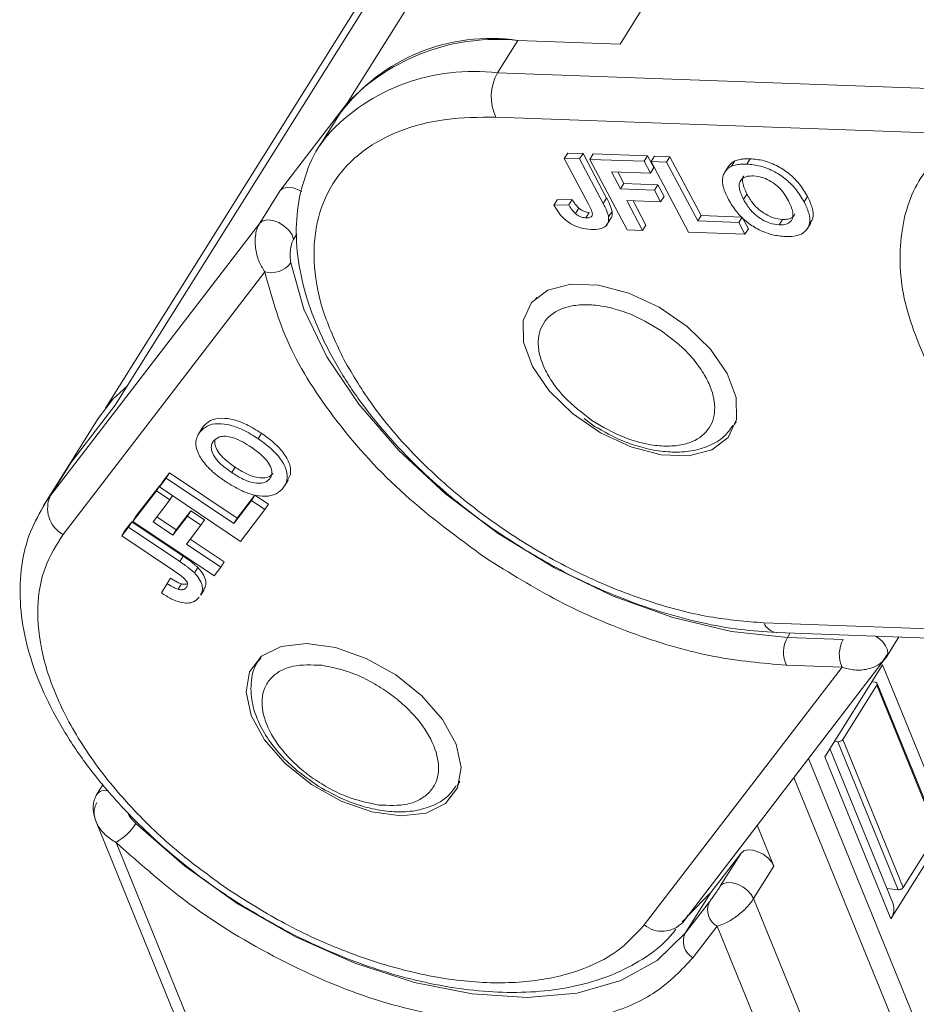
# Model space of a CAD drawing. Header units: millimetres. Extents: x 3455 to 3957, y 2 to 354.
# Tile 18 of 33: x 3719 to 3736, y 291 to 310. Entities that reach past the tile are written whole.
import ezdxf

# ---------------------------------------------------------------- set-up
doc = ezdxf.new("R2010")
doc.units = ezdxf.units.MM

msp = doc.modelspace()

# ---------------------------------------------------------------- linework, layer by layer
at = {"color": 7, "linetype": 'Continuous', "lineweight": 15}
for p, q in [((3730.46, 309.339), (3745.113, 332.716)), ((3739.762, 331.558), (3725.109, 308.181)), ((3720.558, 302.254), (3735.212, 325.632)), ((3720.366, 302.199), (3733.421, 323.026)), ((3728.055, 308.774), (3728.454, 309.411)), ((3730.46, 309.339), (3728.454, 309.411)), ((3737.541, 308.43), (3728.055, 308.774)), ((3725.109, 308.181), (3723.792, 306.466)), ((3724.973, 307.986), (3724.573, 307.348)), ((3728.023, 307.905), (3737.176, 307.574)), ((3724.573, 307.348), (3724.713, 307.548)), ((3729.432, 307.202), (3729.366, 307.096)), ((3729.841, 306.199), (3729.366, 307.096)), ((3729.366, 307.096), (3729.667, 307.085)), ((3729.432, 307.202), (3729.733, 307.191)), ((3729.733, 307.191), (3729.667, 307.085)), ((3729.667, 307.085), (3730.13, 306.212)), ((3729.733, 307.191), (3730.196, 306.318)), ((3729.933, 307.184), (3729.866, 307.078)), ((3730.6, 305.693), (3729.866, 307.078)), ((3729.866, 307.078), (3730.931, 307.039)), ((3729.933, 307.184), (3730.997, 307.145)), ((3730.997, 307.145), (3730.931, 307.039)), ((3730.997, 307.145), (3731.12, 306.915)), ((3731.137, 307.14), (3731.07, 307.034)), ((3731.137, 307.14), (3731.438, 307.13)), ((3731.438, 307.13), (3731.371, 307.023)), ((3731.438, 307.13), (3732.05, 305.975)), ((3733.012, 307.09), (3732.945, 306.984)), ((3730.931, 307.039), (3731.053, 306.808)), ((3731.12, 306.915), (3731.053, 306.808)), ((3731.804, 305.649), (3731.07, 307.034)), ((3731.07, 307.034), (3731.371, 307.023)), ((3731.371, 307.023), (3731.983, 305.869)), ((3732.579, 306.934), (3732.513, 306.827)), ((3732.71, 307.047), (3732.644, 306.941)), ((3731.053, 306.808), (3730.29, 306.836)), ((3730.29, 306.836), (3730.469, 306.499)), ((3730.415, 306.831), (3730.535, 306.605)), ((3730.535, 306.605), (3730.469, 306.499)), ((3730.469, 306.499), (3731.132, 306.475)), ((3730.535, 306.605), (3731.198, 306.581)), ((3731.198, 306.581), (3731.132, 306.475)), ((3731.198, 306.581), (3731.321, 306.35)), ((3723.792, 306.466), (3723.392, 305.828)), ((3729.228, 306.286), (3729.161, 306.18)), ((3729.228, 306.286), (3729.52, 306.293)), ((3729.52, 306.293), (3729.453, 306.187)), ((3730.196, 306.318), (3730.13, 306.212)), ((3731.132, 306.475), (3731.254, 306.244)), ((3731.321, 306.35), (3731.254, 306.244)), ((3732.881, 306.29), (3732.948, 306.396)), ((3734.134, 306.351), (3734.068, 306.244)), ((3729.453, 306.187), (3729.161, 306.18)), ((3729.652, 306.119), (3729.585, 306.013)), ((3731.254, 306.244), (3730.591, 306.268)), ((3730.591, 306.268), (3730.902, 305.682)), ((3730.716, 306.263), (3730.968, 305.788)), ((3729.854, 306.037), (3729.787, 305.931)), ((3730.302, 306.056), (3730.235, 305.95)), ((3732.05, 305.975), (3731.983, 305.869)), ((3732.05, 305.975), (3732.853, 305.946)), ((3732.853, 305.946), (3732.786, 305.84)), ((3732.853, 305.946), (3732.975, 305.715)), ((3733.646, 305.9), (3733.579, 305.794)), ((3723.392, 305.828), (3719.292, 300.488)), ((3730.189, 305.78), (3730.256, 305.886)), ((3730.902, 305.682), (3730.968, 305.788)), ((3731.983, 305.869), (3732.786, 305.84)), ((3732.786, 305.84), (3732.909, 305.609)), ((3732.909, 305.609), (3732.975, 305.715)), ((3734.136, 305.721), (3734.203, 305.827)), ((3724.055, 305.507), (3724.122, 305.614)), ((3730.902, 305.682), (3730.6, 305.693)), ((3732.909, 305.609), (3731.804, 305.649)), ((3719.535, 299.72), (3723.491, 304.873)), ((3728.829, 304.377), (3728.799, 304.329)), ((3728.799, 304.329), (3728.82, 304.361)), ((3720.558, 302.254), (3719.691, 301.125)), ((3720.222, 301.993), (3719.556, 300.93)), ((3729.755, 301.993), (3729.959, 301.841)), ((3732.704, 301.882), (3732.689, 301.859)), ((3732.704, 301.882), (3732.733, 301.929)), ((3722.26, 301.797), (3722.193, 301.691)), ((3722.286, 301.836), (3722.22, 301.729)), ((3723.427, 301.705), (3723.361, 301.599)), ((3719.292, 300.488), (3719.691, 301.125)), ((3719.556, 300.93), (3719.691, 301.125)), ((3719.556, 300.93), (3719.156, 300.293)), ((3721.492, 300.761), (3721.623, 300.931)), ((3721.623, 300.931), (3721.556, 300.825)), ((3721.623, 300.931), (3722.949, 300.039)), ((3722.845, 300.934), (3722.912, 301.04)), ((3721.426, 300.655), (3721.556, 300.825)), ((3721.492, 300.761), (3721.426, 300.655)), ((3721.556, 300.825), (3722.883, 299.933)), ((3723.886, 300.682), (3723.952, 300.788)), ((3720.905, 299.977), (3721.366, 300.577)), ((3720.972, 300.084), (3721.432, 300.683)), ((3721.432, 300.683), (3721.366, 300.577)), ((3721.366, 300.577), (3721.631, 300.398)), ((3723.018, 299.585), (3721.426, 300.655)), ((3721.432, 300.683), (3721.44, 300.678)), ((3722.949, 300.039), (3723.297, 300.492)), ((3723.297, 300.492), (3723.23, 300.385)), ((3723.297, 300.492), (3723.562, 300.313)), ((3719.178, 300.326), (3719.292, 300.488)), ((3721.631, 300.398), (3721.301, 299.969)), ((3721.683, 300.482), (3721.631, 300.398)), ((3722.883, 299.933), (3723.23, 300.385)), ((3723.23, 300.385), (3723.495, 300.207)), ((3723.495, 300.207), (3723.562, 300.313)), ((3721.755, 299.814), (3722.042, 300.187)), ((3722.042, 300.187), (3721.975, 300.081)), ((3722.042, 300.187), (3722.307, 300.009)), ((3723.495, 300.207), (3723.018, 299.585)), ((3720.756, 299.802), (3720.886, 299.971)), ((3720.886, 299.971), (3720.819, 299.865)), ((3720.886, 299.971), (3721.889, 299.297)), ((3720.972, 300.084), (3720.905, 299.977)), ((3722.497, 298.908), (3720.905, 299.977)), ((3721.301, 299.969), (3721.689, 299.708)), ((3721.377, 300.068), (3721.755, 299.814)), ((3721.689, 299.708), (3721.975, 300.081)), ((3721.975, 300.081), (3722.241, 299.903)), ((3722.307, 300.009), (3722.241, 299.903)), ((3722.949, 300.039), (3722.883, 299.933)), ((3720.689, 299.695), (3720.819, 299.865)), ((3720.756, 299.802), (3720.689, 299.695)), ((3720.819, 299.865), (3721.823, 299.191)), ((3721.755, 299.814), (3721.689, 299.708)), ((3722.241, 299.903), (3721.954, 299.53)), ((3721.719, 299.003), (3720.689, 299.695)), ((3721.954, 299.53), (3722.628, 299.077)), ((3722.031, 299.629), (3722.694, 299.183)), ((3721.889, 299.297), (3721.823, 299.191)), ((3722.628, 299.077), (3722.694, 299.183)), ((3722.177, 299.074), (3722.111, 298.968)), ((3722.628, 299.077), (3722.497, 298.908)), ((3721.577, 298.756), (3721.467, 298.573)), ((3721.643, 298.862), (3721.577, 298.756)), ((3721.859, 298.752), (3721.792, 298.646)), ((3722.235, 298.531), (3722.301, 298.637)), ((3742.259, 297.662), (3733.28, 297.987)), ((3733.524, 297.798), (3742.714, 297.465)), ((3733.796, 297.788), (3733.74, 297.699)), ((3734.835, 297.659), (3733.74, 297.699)), ((3735.689, 297.327), (3735.929, 297.711)), ((3723.412, 297.321), (3723.382, 297.274)), ((3723.396, 297.296), (3723.418, 297.327)), ((3731.688, 292.112), (3735.66, 297.286)), ((3735.606, 297.227), (3735.707, 297.373)), ((3735.689, 297.327), (3735.682, 297.317)), ((3734.815, 297.116), (3730.934, 292.061)), ((3734.815, 297.116), (3733.72, 297.156)), ((3735.605, 297.166), (3734.473, 295.359)), ((3735.605, 297.166), (3736.899, 293.986)), ((3735.397, 296.833), (3735.462, 296.824)), ((3735.494, 296.763), (3734.828, 295.7)), ((3736.677, 293.857), (3735.494, 296.763)), ((3736.683, 293.894), (3735.5, 296.8)), ((3734.73, 295.655), (3734.664, 295.664)), ((3734.828, 295.7), (3736.011, 292.794)), ((3735.812, 292.477), (3734.574, 295.52)), ((3734.73, 295.655), (3735.912, 292.75)), ((3736.315, 290.024), (3734.156, 295.327)), ((3734.473, 295.359), (3735.767, 292.179)), ((3733.869, 294.953), (3736.225, 289.163)), ((3720.317, 294.811), (3720.201, 294.625)), ((3727.286, 294.826), (3727.265, 294.795)), ((3727.318, 294.882), (3727.286, 294.826)), ((3727.286, 294.826), (3727.316, 294.874)), ((3720.185, 294.086), (3723.531, 285.865)), ((3733.478, 293.215), (3733.151, 294.018)), ((3736.899, 293.986), (3735.767, 292.179)), ((3736.677, 293.857), (3736.011, 292.794)), ((3723.834, 285.672), (3720.575, 293.679)), ((3732.832, 293.471), (3732.237, 292.696)), ((3732.832, 293.471), (3732.432, 292.833)), ((3733.078, 292.578), (3733.478, 293.215)), ((3735.69, 292.778), (3735.912, 292.75)), ((3732.237, 292.696), (3731.737, 291.899)), ((3732.237, 292.696), (3731.781, 292.233)), ((3735.911, 285.616), (3733.078, 292.578)), ((3732.211, 292.515), (3731.737, 291.899)), ((3732.363, 292.036), (3731.889, 291.419)), ((3732.363, 292.036), (3735.56, 284.179))]:
    msp.add_line(p, q, dxfattribs=at)
at = {"color": 7, "linetype": 'Continuous', "lineweight": 15, "flags": 128}
for points in [[(3724.218, 306.446), (3724.165, 306.474), (3724.051, 306.516), (3723.943, 306.529), (3723.853, 306.511), (3723.792, 306.466)], [(3723.392, 305.828), (3723.454, 305.874), (3723.543, 305.891), (3723.651, 305.878), (3723.766, 305.837), (3723.874, 305.77), (3723.964, 305.687), (3724.027, 305.596), (3724.055, 305.507)], [(3733.74, 297.699), (3732.644, 297.816), (3731.495, 298.089), (3730.327, 298.509), (3729.173, 299.065), (3728.066, 299.74), (3727.038, 300.516), (3726.12, 301.368), (3725.336, 302.274), (3724.711, 303.207), (3724.261, 304.14), (3724, 305.046)], [(3732.563, 302.877), (3732.738, 302.404), (3732.744, 301.974), (3732.58, 301.624), (3732.26, 301.38), (3731.81, 301.264), (3731.266, 301.283), (3730.672, 301.438), (3730.077, 301.714), (3729.528, 302.091), (3729.07, 302.537), (3728.74, 303.015), (3728.565, 303.489), (3728.559, 303.918), (3728.723, 304.269), (3729.043, 304.512), (3729.493, 304.629), (3730.037, 304.609), (3730.631, 304.455), (3731.226, 304.178), (3731.775, 303.802), (3732.233, 303.356), (3732.563, 302.877)], [(3720.222, 301.993), (3720.513, 302.372), (3720.797, 302.636)], [(3732.735, 301.938), (3732.717, 301.905), (3732.704, 301.882)], [(3735.467, 297.728), (3735.519, 297.693), (3735.604, 297.619), (3735.667, 297.537), (3735.703, 297.455), (3735.708, 297.379), (3735.689, 297.327)], [(3726.06, 296.967), (3726.574, 296.555), (3726.979, 296.09), (3727.243, 295.609), (3727.344, 295.151), (3727.274, 294.752), (3727.039, 294.446), (3726.658, 294.257), (3726.161, 294.2), (3725.589, 294.28), (3724.989, 294.491), (3724.408, 294.815), (3723.894, 295.226), (3723.489, 295.691), (3723.225, 296.172), (3723.124, 296.631), (3723.194, 297.029), (3723.429, 297.336), (3723.811, 297.525), (3724.307, 297.582), (3724.879, 297.501), (3725.48, 297.291), (3726.06, 296.967)], [(3731.737, 291.899), (3731.19, 291.367), (3730.477, 290.972), (3729.617, 290.727), (3728.636, 290.639), (3727.562, 290.709), (3726.425, 290.936), (3725.259, 291.313), (3724.097, 291.83), (3722.973, 292.471), (3721.919, 293.219), (3720.964, 294.051)], [(3733.478, 293.215), (3733.43, 293.299), (3733.357, 293.378), (3733.265, 293.447), (3733.163, 293.498), (3733.06, 293.528), (3732.965, 293.533), (3732.887, 293.514), (3732.832, 293.471)], [(3732.432, 292.833), (3732.487, 292.876), (3732.565, 292.896), (3732.66, 292.89), (3732.764, 292.861), (3732.866, 292.809), (3732.957, 292.74), (3733.03, 292.661), (3733.078, 292.578)]]:
    msp.add_lwpolyline(points, dxfattribs=at)
at = {"color": 7, "linetype": 'Continuous', "lineweight": 15}
for centre, radius, start, end in [((3727.921, 305.75), 3.7, 81.7114, 142.8227), ((3728.047, 305.355), 4.077, 84.264, 136.1194), ((3727.576, 304.909), 3.894, 82.9397, 137.34), ((3728.877, 308.309), 0.944, 150.5277, 205.3168), ((3723.618, 305.332), 0.477, 254.4936, 323.1356), ((3719.821, 300.233), 0.588, 154.3372, 240.8105), ((3733.566, 298.105), 0.309, 202.3214, 262.0007), ((3734.254, 297.408), 0.59, 150.5277, 205.3168), ((3735.349, 297.369), 0.59, 150.5277, 205.3168), ((3735.464, 296.786), 0.0385, 323.3964, 91.9066), ((3734.74, 295.763), 0.108, 264.2757, 324.4959), ((3720.359, 294.504), 0.199, 74.4594, 143.8763), ((3720.023, 294.648), 1.114, 299.6694, 327.6213), ((3735.923, 292.857), 0.108, 264.2757, 324.4959), ((3732.542, 292.356), 0.367, 154.3372, 240.8105), ((3735.504, 292.371), 0.326, 323.8325, 19.0035), ((3731.284, 292.49), 0.553, 230.7955, 316.9271), ((3732.068, 291.74), 0.367, 154.3372, 240.8105)]:
    msp.add_arc(centre, radius, start, end, dxfattribs=at)
for points, knots in [([(3728.023, 307.905), (3727.69, 307.902), (3727.003, 307.894), (3726.104, 307.656), (3725.341, 307.235), (3724.786, 306.622), (3724.477, 305.856), (3724.43, 304.986), (3724.608, 304.073), (3724.901, 303.451), (3725.043, 303.149)], [0, 0, 0, 0, 0.116516, 0.240011, 0.368641, 0.5, 0.631359, 0.759989, 0.883484, 1, 1, 1, 1]), ([(3724.746, 307.572), (3724.709, 307.531), (3724.516, 307.316), (3724.3, 306.842), (3724.12, 306.171), (3724.093, 305.456), (3724.201, 304.713), (3724.438, 303.957), (3724.791, 303.208), (3725.243, 302.48), (3725.77, 301.798), (3726.334, 301.186), (3726.88, 300.675), (3727.429, 300.22), (3727.951, 299.832), (3728.322, 299.593), (3728.484, 299.488)], [0, 0, 0, 0, 0.020754, 0.108176, 0.192399, 0.277617, 0.363326, 0.44866, 0.532982, 0.615659, 0.69577, 0.770268, 0.836163, 0.889348, 0.951641, 1, 1, 1, 1]), ([(3736.636, 302.729), (3736.418, 303.216), (3735.973, 304.206), (3735.901, 305.577), (3736.259, 306.766), (3736.874, 307.308), (3737.176, 307.574)], [0, 0, 0, 0, 0.245823, 0.5, 0.754177, 1, 1, 1, 1]), ([(3732.71, 307.047), (3732.726, 307.054), (3732.758, 307.066), (3732.808, 307.077), (3732.858, 307.085), (3732.907, 307.089), (3732.958, 307.091), (3732.994, 307.09), (3733.012, 307.09)], [0, 0, 0, 0, 0.185429, 0.37219, 0.527708, 0.683877, 0.841678, 1, 1, 1, 1]), ([(3733.012, 307.09), (3733.099, 307.082), (3733.274, 307.066), (3733.553, 306.953), (3733.795, 306.789), (3733.997, 306.583), (3734.085, 306.434), (3734.134, 306.351)], [0, 0, 0, 0, 0.203933, 0.41017, 0.593215, 0.773531, 1, 1, 1, 1]), ([(3732.468, 306.641), (3732.47, 306.674), (3732.472, 306.739), (3732.514, 306.845), (3732.578, 306.911), (3732.637, 306.938), (3732.644, 306.941)], [0, 0, 0, 0, 0.2509, 0.502162, 0.946531, 1, 1, 1, 1]), ([(3732.581, 306.932), (3732.612, 306.973), (3732.647, 307.018), (3732.704, 307.045), (3732.71, 307.047)], [0, 0, 0, 0, 0.88786, 1, 1, 1, 1]), ([(3732.644, 306.941), (3732.659, 306.947), (3732.691, 306.96), (3732.742, 306.971), (3732.791, 306.979), (3732.841, 306.983), (3732.892, 306.985), (3732.927, 306.984), (3732.945, 306.984)], [0, 0, 0, 0, 0.185429, 0.37219, 0.527708, 0.683877, 0.841678, 1, 1, 1, 1]), ([(3732.945, 306.984), (3733.032, 306.976), (3733.208, 306.96), (3733.486, 306.847), (3733.728, 306.683), (3733.931, 306.477), (3734.019, 306.327), (3734.068, 306.244)], [0, 0, 0, 0, 0.203933, 0.41017, 0.593215, 0.773531, 1, 1, 1, 1]), ([(3732.881, 306.29), (3732.846, 306.365), (3732.791, 306.482), (3732.793, 306.625), (3732.851, 306.707), (3732.95, 306.751), (3733.032, 306.752), (3733.071, 306.753)], [0, 0, 0, 0, 0.319417, 0.499226, 0.680002, 0.847806, 1, 1, 1, 1]), ([(3732.948, 306.396), (3732.914, 306.47), (3732.861, 306.586), (3732.853, 306.71), (3732.882, 306.745), (3732.889, 306.754)], [0, 0, 0, 0, 0.570419, 0.891524, 1, 1, 1, 1]), ([(3733.071, 306.753), (3733.138, 306.745), (3733.251, 306.732), (3733.421, 306.65), (3733.566, 306.542), (3733.681, 306.406), (3733.737, 306.308), (3733.763, 306.262)], [0, 0, 0, 0, 0.241919, 0.409044, 0.576174, 0.800887, 1, 1, 1, 1]), ([(3732.585, 306.292), (3732.575, 306.31), (3732.556, 306.347), (3732.53, 306.404), (3732.507, 306.463), (3732.487, 306.524), (3732.473, 306.584), (3732.47, 306.622), (3732.468, 306.641)], [0, 0, 0, 0, 0.15395, 0.308181, 0.478699, 0.649961, 0.824203, 1, 1, 1, 1]), ([(3729.52, 306.293), (3729.525, 306.284), (3729.536, 306.266), (3729.554, 306.237), (3729.574, 306.208), (3729.596, 306.178), (3729.621, 306.148), (3729.642, 306.129), (3729.652, 306.119)], [0, 0, 0, 0, 0.15598, 0.312089, 0.480893, 0.650178, 0.823475, 1, 1, 1, 1]), ([(3730.196, 306.318), (3730.206, 306.3), (3730.225, 306.263), (3730.249, 306.213), (3730.268, 306.169), (3730.281, 306.131), (3730.295, 306.093), (3730.299, 306.068), (3730.302, 306.056)], [0, 0, 0, 0, 0.20827, 0.416707, 0.561481, 0.706573, 0.852825, 1, 1, 1, 1]), ([(3733.702, 305.563), (3733.615, 305.571), (3733.44, 305.586), (3733.163, 305.697), (3732.924, 305.858), (3732.722, 306.06), (3732.634, 306.209), (3732.585, 306.292)], [0, 0, 0, 0, 0.205416, 0.413489, 0.592452, 0.772931, 1, 1, 1, 1]), ([(3733.579, 305.794), (3733.52, 305.8), (3733.413, 305.813), (3733.247, 305.89), (3733.107, 305.989), (3732.977, 306.127), (3732.917, 306.23), (3732.881, 306.29)], [0, 0, 0, 0, 0.213943, 0.387352, 0.56015, 0.741367, 1, 1, 1, 1]), ([(3733.646, 305.9), (3733.587, 305.907), (3733.479, 305.919), (3733.313, 305.996), (3733.173, 306.095), (3733.043, 306.233), (3732.983, 306.336), (3732.948, 306.396)], [0, 0, 0, 0, 0.213943, 0.387352, 0.56015, 0.741367, 1, 1, 1, 1]), ([(3734.134, 306.351), (3734.169, 306.277), (3734.238, 306.129), (3734.265, 305.942), (3734.21, 305.864), (3734.189, 305.835)], [0, 0, 0, 0, 0.385869, 0.775303, 1, 1, 1, 1]), ([(3729.89, 305.701), (3729.823, 305.707), (3729.708, 305.718), (3729.531, 305.789), (3729.382, 305.889), (3729.252, 306.025), (3729.193, 306.126), (3729.161, 306.18)], [0, 0, 0, 0, 0.24093, 0.409491, 0.578642, 0.775105, 1, 1, 1, 1]), ([(3729.585, 306.013), (3729.573, 306.024), (3729.549, 306.047), (3729.523, 306.08), (3729.502, 306.109), (3729.485, 306.135), (3729.468, 306.161), (3729.458, 306.178), (3729.453, 306.187)], [0, 0, 0, 0, 0.205288, 0.416473, 0.561717, 0.70725, 0.853541, 1, 1, 1, 1]), ([(3729.652, 306.119), (3729.673, 306.104), (3729.712, 306.074), (3729.779, 306.047), (3729.825, 306.039), (3729.849, 306.038), (3729.854, 306.037)], [0, 0, 0, 0, 0.329986, 0.628364, 0.925073, 1, 1, 1, 1]), ([(3729.841, 306.199), (3729.858, 306.165), (3729.892, 306.096), (3729.923, 306.012), (3729.908, 305.961), (3729.873, 305.937), (3729.829, 305.93), (3729.796, 305.931), (3729.787, 305.931)], [0, 0, 0, 0, 0.272224, 0.546623, 0.659126, 0.771081, 0.934792, 1, 1, 1, 1]), ([(3730.13, 306.212), (3730.139, 306.193), (3730.158, 306.156), (3730.182, 306.107), (3730.201, 306.063), (3730.215, 306.025), (3730.228, 305.987), (3730.233, 305.962), (3730.235, 305.95)], [0, 0, 0, 0, 0.20827, 0.416707, 0.561481, 0.706573, 0.852825, 1, 1, 1, 1]), ([(3733.763, 306.262), (3733.798, 306.187), (3733.854, 306.068), (3733.852, 305.923), (3733.792, 305.838), (3733.694, 305.795), (3733.614, 305.794), (3733.579, 305.794)], [0, 0, 0, 0, 0.3192639, 0.5046241, 0.6908579, 0.8645927, 1, 1, 1, 1]), ([(3734.068, 306.244), (3734.103, 306.17), (3734.174, 306.021), (3734.192, 305.81), (3734.105, 305.655), (3733.933, 305.568), (3733.782, 305.564), (3733.702, 305.563)], [0, 0, 0, 0, 0.204609, 0.411109, 0.621842, 0.801311, 1, 1, 1, 1]), ([(3729.787, 305.931), (3729.774, 305.932), (3729.748, 305.934), (3729.709, 305.943), (3729.674, 305.957), (3729.643, 305.972), (3729.613, 305.991), (3729.595, 306.006), (3729.585, 306.013)], [0, 0, 0, 0, 0.199415, 0.404779, 0.549305, 0.697938, 0.847272, 1, 1, 1, 1]), ([(3730.235, 305.95), (3730.236, 305.916), (3730.239, 305.841), (3730.179, 305.757), (3730.06, 305.703), (3729.951, 305.701), (3729.89, 305.701)], [0, 0, 0, 0, 0.206429, 0.456722, 0.693973, 1, 1, 1, 1]), ([(3730.302, 306.056), (3730.304, 306.021), (3730.308, 305.955), (3730.269, 305.911), (3730.251, 305.889)], [0, 0, 0, 0, 0.518192, 1, 1, 1, 1]), ([(3733.889, 306.007), (3733.878, 305.986), (3733.85, 305.937), (3733.76, 305.902), (3733.681, 305.9), (3733.646, 305.9)], [0, 0, 0, 0, 0.290338, 0.689161, 1, 1, 1, 1]), ([(3723.491, 304.873), (3723.449, 304.941), (3723.365, 305.078), (3723.312, 305.298), (3723.3, 305.475), (3723.311, 305.607), (3723.339, 305.729), (3723.375, 305.795), (3723.392, 305.828)], [0, 0, 0, 0, 0.2479947, 0.4981508, 0.6300332, 0.7488149, 0.8771295, 1, 1, 1, 1]), ([(3724, 305.046), (3723.993, 305.113), (3723.982, 305.214), (3724.003, 305.363), (3724.025, 305.442), (3724.042, 305.483), (3724.051, 305.499), (3724.055, 305.507)], [0, 0, 0, 0, 0.49837, 0.74785, 0.883326, 0.942509, 1, 1, 1, 1]), ([(3727.821, 299.26), (3727.277, 299.659), (3726.172, 300.472), (3724.856, 301.925), (3723.883, 303.439), (3723.62, 304.4), (3723.491, 304.873)], [0, 0, 0, 0, 0.245823, 0.5, 0.754177, 1, 1, 1, 1]), ([(3729.908, 301.958), (3729.717, 302.104), (3729.422, 302.33), (3729.135, 302.69), (3728.969, 302.974), (3728.87, 303.253), (3728.836, 303.587), (3728.954, 303.936), (3729.269, 304.152), (3729.619, 304.228), (3729.934, 304.23), (3730.274, 304.173), (3730.73, 304.034), (3731.053, 303.845), (3731.262, 303.722)], [0, 0, 0, 0, 0.119721, 0.184895, 0.25, 0.315174, 0.380279, 0.5, 0.619721, 0.684895, 0.75, 0.815174, 0.880279, 1, 1, 1, 1]), ([(3731.262, 303.722), (3731.453, 303.576), (3731.748, 303.349), (3732.035, 302.99), (3732.201, 302.706), (3732.3, 302.427), (3732.334, 302.092), (3732.216, 301.744), (3731.901, 301.528), (3731.551, 301.452), (3731.236, 301.45), (3730.896, 301.506), (3730.44, 301.646), (3730.117, 301.835), (3729.908, 301.958)], [0, 0, 0, 0, 0.119721, 0.184895, 0.25, 0.315174, 0.380279, 0.5, 0.619721, 0.684895, 0.75, 0.815174, 0.880279, 1, 1, 1, 1]), ([(3725.043, 303.149), (3725.222, 302.846), (3725.589, 302.222), (3726.391, 301.286), (3727.38, 300.379), (3728.529, 299.559), (3729.768, 298.882), (3731.015, 298.388), (3732.207, 298.074), (3732.929, 298.016), (3733.28, 297.987)], [0, 0, 0, 0, 0.116516, 0.2400113, 0.3686408, 0.5, 0.6313592, 0.7599887, 0.883484, 1, 1, 1, 1]), ([(3722.22, 301.729), (3722.262, 301.773), (3722.347, 301.861), (3722.564, 301.906), (3722.814, 301.873), (3723.088, 301.77), (3723.263, 301.66), (3723.361, 301.599)], [0, 0, 0, 0, 0.203933, 0.41017, 0.593215, 0.773531, 1, 1, 1, 1]), ([(3722.286, 301.836), (3722.329, 301.88), (3722.414, 301.968), (3722.631, 302.012), (3722.881, 301.979), (3723.155, 301.876), (3723.33, 301.766), (3723.427, 301.705)], [0, 0, 0, 0, 0.203933, 0.41017, 0.593215, 0.773531, 1, 1, 1, 1]), ([(3729.959, 301.841), (3730.142, 301.738), (3730.399, 301.593), (3730.792, 301.451), (3731.12, 301.367), (3731.494, 301.326), (3731.861, 301.347), (3732.206, 301.446), (3732.498, 301.612), (3732.619, 301.784), (3732.673, 301.859)], [0, 0, 0, 0, 0.182708, 0.256066, 0.37576, 0.496726, 0.624511, 0.756586, 0.893385, 1, 1, 1, 1]), ([(3722.14, 301.502), (3722.14, 301.518), (3722.141, 301.551), (3722.151, 301.593), (3722.163, 301.632), (3722.179, 301.666), (3722.197, 301.699), (3722.212, 301.719), (3722.22, 301.729)], [0, 0, 0, 0, 0.185429, 0.37219, 0.527708, 0.683877, 0.841678, 1, 1, 1, 1]), ([(3722.26, 301.797), (3722.262, 301.799), (3722.269, 301.813), (3722.279, 301.826), (3722.286, 301.836)], [0, 0, 0, 0, 0.195043, 1, 1, 1, 1]), ([(3723.427, 301.705), (3723.511, 301.646), (3723.679, 301.525), (3723.884, 301.305), (3723.994, 301.085), (3724.01, 300.906), (3723.964, 300.826), (3723.944, 300.792)], [0, 0, 0, 0, 0.218632, 0.439284, 0.664458, 0.856227, 1, 1, 1, 1]), ([(3722.351, 301.069), (3722.321, 301.105), (3722.261, 301.177), (3722.178, 301.318), (3722.142, 301.429), (3722.14, 301.495), (3722.14, 301.502)], [0, 0, 0, 0, 0.2509, 0.502162, 0.946531, 1, 1, 1, 1]), ([(3722.845, 300.934), (3722.761, 300.995), (3722.629, 301.089), (3722.496, 301.247), (3722.442, 301.371), (3722.44, 301.478), (3722.472, 301.529), (3722.487, 301.553)], [0, 0, 0, 0, 0.3194166, 0.4992255, 0.6800016, 0.8478059, 1, 1, 1, 1]), ([(3722.487, 301.553), (3722.521, 301.585), (3722.578, 301.64), (3722.722, 301.652), (3722.881, 301.622), (3723.055, 301.542), (3723.169, 301.469), (3723.223, 301.435)], [0, 0, 0, 0, 0.241919, 0.409044, 0.576174, 0.800887, 1, 1, 1, 1]), ([(3722.912, 301.04), (3722.827, 301.101), (3722.695, 301.196), (3722.563, 301.353), (3722.506, 301.479), (3722.512, 301.549), (3722.516, 301.583)], [0, 0, 0, 0, 0.376757, 0.588844, 0.802072, 1, 1, 1, 1]), ([(3723.361, 301.599), (3723.444, 301.539), (3723.612, 301.419), (3723.818, 301.199), (3723.928, 300.978), (3723.942, 300.779), (3723.885, 300.685), (3723.855, 300.635)], [0, 0, 0, 0, 0.204609, 0.411109, 0.621842, 0.801311, 1, 1, 1, 1]), ([(3723.223, 301.435), (3723.307, 301.374), (3723.441, 301.278), (3723.576, 301.118), (3723.632, 300.989), (3723.633, 300.883), (3723.602, 300.834), (3723.589, 300.813)], [0, 0, 0, 0, 0.319264, 0.504624, 0.690858, 0.864593, 1, 1, 1, 1]), ([(3722.726, 300.757), (3722.704, 300.772), (3722.662, 300.8), (3722.598, 300.847), (3722.533, 300.897), (3722.469, 300.952), (3722.407, 301.009), (3722.37, 301.049), (3722.351, 301.069)], [0, 0, 0, 0, 0.1539502, 0.3081809, 0.478699, 0.6499612, 0.8242026, 1, 1, 1, 1]), ([(3723.589, 300.813), (3723.559, 300.784), (3723.505, 300.733), (3723.366, 300.718), (3723.217, 300.741), (3723.036, 300.813), (3722.916, 300.889), (3722.845, 300.934)], [0, 0, 0, 0, 0.213943, 0.387352, 0.56015, 0.741367, 1, 1, 1, 1]), ([(3723.656, 300.919), (3723.626, 300.891), (3723.571, 300.839), (3723.433, 300.824), (3723.284, 300.847), (3723.103, 300.919), (3722.983, 300.996), (3722.912, 301.04)], [0, 0, 0, 0, 0.213943, 0.387352, 0.56015, 0.741367, 1, 1, 1, 1]), ([(3723.855, 300.635), (3723.813, 300.591), (3723.728, 300.503), (3723.514, 300.456), (3723.268, 300.488), (3722.997, 300.587), (3722.823, 300.697), (3722.726, 300.757)], [0, 0, 0, 0, 0.205416, 0.413489, 0.592452, 0.772931, 1, 1, 1, 1]), ([(3719.187, 300.328), (3719.082, 300.147), (3718.863, 299.772), (3718.707, 299.113), (3718.675, 298.401), (3718.784, 297.657), (3719.02, 296.902), (3719.373, 296.152), (3719.826, 295.425), (3720.353, 294.742), (3720.917, 294.131), (3721.463, 293.619), (3722.012, 293.165), (3722.534, 292.776), (3722.905, 292.537), (3723.067, 292.433)], [0, 0, 0, 0, 0.080863, 0.167666, 0.255494, 0.343828, 0.431775, 0.51868, 0.603888, 0.686453, 0.763232, 0.831145, 0.885959, 0.95016, 1, 1, 1, 1]), ([(3719.535, 299.72), (3719.405, 299.515), (3719.139, 299.093), (3719.004, 298.292), (3719.096, 297.372), (3719.449, 296.37), (3720.045, 295.347), (3720.843, 294.369), (3721.771, 293.48), (3722.47, 292.977), (3722.81, 292.733)], [0, 0, 0, 0, 0.116516, 0.240011, 0.368641, 0.5, 0.631359, 0.759989, 0.883484, 1, 1, 1, 1]), ([(3728.484, 299.488), (3728.813, 299.293), (3729.277, 299.018), (3729.985, 298.68), (3730.592, 298.424), (3731.315, 298.175), (3732.062, 297.98), (3732.81, 297.843), (3733.289, 297.815), (3733.523, 297.8)], [0, 0, 0, 0, 0.201444, 0.283059, 0.417662, 0.555972, 0.702917, 0.854686, 1, 1, 1, 1]), ([(3721.823, 299.191), (3721.844, 299.176), (3721.886, 299.147), (3721.942, 299.108), (3721.991, 299.071), (3722.032, 299.038), (3722.073, 299.004), (3722.098, 298.98), (3722.111, 298.968)], [0, 0, 0, 0, 0.2082698, 0.416707, 0.5614806, 0.7065734, 0.8528245, 1, 1, 1, 1]), ([(3721.889, 299.297), (3721.911, 299.283), (3721.953, 299.254), (3722.009, 299.214), (3722.058, 299.177), (3722.099, 299.144), (3722.14, 299.11), (3722.165, 299.086), (3722.177, 299.074)], [0, 0, 0, 0, 0.2082698, 0.416707, 0.5614806, 0.7065734, 0.8528245, 1, 1, 1, 1]), ([(3733.72, 297.156), (3733.254, 297.196), (3732.311, 297.278), (3730.783, 297.722), (3729.25, 298.37), (3728.294, 298.965), (3727.821, 299.26)], [0, 0, 0, 0, 0.247221, 0.5, 0.752779, 1, 1, 1, 1]), ([(3721.719, 299.003), (3721.758, 298.976), (3721.837, 298.922), (3721.928, 298.848), (3721.97, 298.783), (3721.979, 298.736), (3721.967, 298.702), (3721.954, 298.683), (3721.95, 298.678)], [0, 0, 0, 0, 0.272224, 0.546623, 0.659126, 0.771081, 0.934792, 1, 1, 1, 1]), ([(3722.111, 298.968), (3722.143, 298.932), (3722.214, 298.852), (3722.269, 298.724), (3722.275, 298.611), (3722.243, 298.558), (3722.229, 298.534)], [0, 0, 0, 0, 0.233632, 0.51691, 0.785427, 1, 1, 1, 1]), ([(3722.177, 299.074), (3722.21, 299.038), (3722.281, 298.958), (3722.336, 298.83), (3722.341, 298.717), (3722.309, 298.664), (3722.295, 298.641)], [0, 0, 0, 0, 0.233632, 0.51691, 0.785427, 1, 1, 1, 1]), ([(3721.792, 298.646), (3721.777, 298.651), (3721.746, 298.661), (3721.705, 298.681), (3721.669, 298.701), (3721.638, 298.718), (3721.607, 298.737), (3721.587, 298.75), (3721.577, 298.756)], [0, 0, 0, 0, 0.205288, 0.416473, 0.561717, 0.70725, 0.853541, 1, 1, 1, 1]), ([(3721.643, 298.862), (3721.654, 298.856), (3721.676, 298.842), (3721.71, 298.822), (3721.745, 298.802), (3721.782, 298.782), (3721.82, 298.765), (3721.846, 298.756), (3721.859, 298.752)], [0, 0, 0, 0, 0.15598, 0.312089, 0.480893, 0.650178, 0.823475, 1, 1, 1, 1]), ([(3722.207, 298.489), (3722.174, 298.455), (3722.118, 298.397), (3721.981, 298.368), (3721.828, 298.388), (3721.648, 298.458), (3721.53, 298.533), (3721.467, 298.573)], [0, 0, 0, 0, 0.24093, 0.409491, 0.578642, 0.775105, 1, 1, 1, 1]), ([(3721.95, 298.678), (3721.944, 298.671), (3721.932, 298.657), (3721.907, 298.644), (3721.881, 298.637), (3721.854, 298.636), (3721.824, 298.639), (3721.803, 298.644), (3721.792, 298.646)], [0, 0, 0, 0, 0.199415, 0.404779, 0.549305, 0.697938, 0.847272, 1, 1, 1, 1]), ([(3721.859, 298.752), (3721.882, 298.747), (3721.926, 298.738), (3721.958, 298.747), (3721.973, 298.752)], [0, 0, 0, 0, 0.534317, 1, 1, 1, 1]), ([(3723.412, 297.295), (3723.39, 297.27), (3723.272, 297.133), (3723.206, 296.808), (3723.233, 296.397), (3723.373, 296.007), (3723.575, 295.67), (3723.815, 295.378), (3724.118, 295.078), (3724.38, 294.897), (3724.542, 294.785)], [0, 0, 0, 0, 0.037802, 0.203776, 0.354136, 0.490923, 0.627009, 0.730937, 0.833878, 1, 1, 1, 1]), ([(3735.682, 297.317), (3735.663, 297.291), (3735.625, 297.238), (3735.568, 297.196), (3735.539, 297.175)], [0, 0, 0, 0, 0.491425, 1, 1, 1, 1]), ([(3725.726, 294.414), (3725.512, 294.458), (3725.183, 294.527), (3724.731, 294.747), (3724.399, 294.957), (3724.097, 295.202), (3723.77, 295.547), (3723.49, 295.998), (3723.413, 296.424), (3723.48, 296.718), (3723.605, 296.909), (3723.793, 297.053), (3724.105, 297.175), (3724.412, 297.163), (3724.61, 297.155)], [0, 0, 0, 0, 0.119721, 0.184895, 0.25, 0.315174, 0.380279, 0.5, 0.619721, 0.684895, 0.75, 0.815174, 0.880279, 1, 1, 1, 1]), ([(3724.61, 297.155), (3724.823, 297.111), (3725.153, 297.042), (3725.604, 296.822), (3725.937, 296.612), (3726.238, 296.367), (3726.566, 296.022), (3726.845, 295.571), (3726.923, 295.145), (3726.855, 294.851), (3726.731, 294.66), (3726.543, 294.516), (3726.23, 294.394), (3725.924, 294.406), (3725.726, 294.414)], [0, 0, 0, 0, 0.119721, 0.184895, 0.25, 0.315174, 0.380279, 0.5, 0.619721, 0.684895, 0.75, 0.815174, 0.880279, 1, 1, 1, 1]), ([(3735.539, 297.175), (3735.506, 297.155), (3735.438, 297.116), (3735.277, 297.066), (3735.056, 297.048), (3734.894, 297.094), (3734.815, 297.116)], [0, 0, 0, 0, 0.162122, 0.331157, 0.675408, 1, 1, 1, 1]), ([(3724.542, 294.785), (3724.725, 294.682), (3724.982, 294.537), (3725.375, 294.396), (3725.703, 294.311), (3726.077, 294.27), (3726.444, 294.291), (3726.789, 294.391), (3727.077, 294.554), (3727.196, 294.721), (3727.246, 294.793)], [0, 0, 0, 0, 0.183731, 0.257498, 0.377863, 0.499506, 0.628005, 0.76082, 0.898384, 1, 1, 1, 1]), ([(3720.199, 294.622), (3720.182, 294.59), (3720.151, 294.531), (3720.126, 294.417), (3720.125, 294.266), (3720.162, 294.155), (3720.184, 294.091)], [0, 0, 0, 0, 0.198221, 0.370366, 0.639021, 1, 1, 1, 1]), ([(3720.575, 293.679), (3720.501, 293.726), (3720.353, 293.821), (3720.223, 293.993), (3720.162, 294.141), (3720.142, 294.256), (3720.15, 294.366), (3720.183, 294.431), (3720.199, 294.463)], [0, 0, 0, 0, 0.2479947, 0.4981508, 0.6300332, 0.7488149, 0.8771295, 1, 1, 1, 1]), ([(3720.964, 294.051), (3720.901, 294.115), (3720.835, 294.182), (3720.802, 294.27), (3720.8, 294.274)], [0, 0, 0, 0, 0.9545546, 1, 1, 1, 1]), ([(3727.566, 290.161), (3726.974, 290.27), (3725.771, 290.491), (3723.884, 291.285), (3722.077, 292.351), (3721.07, 293.241), (3720.575, 293.679)], [0, 0, 0, 0, 0.245823, 0.5, 0.754177, 1, 1, 1, 1]), ([(3732.432, 292.833), (3732.426, 292.823), (3732.412, 292.801), (3732.386, 292.762), (3732.357, 292.718), (3732.313, 292.655), (3732.26, 292.58), (3732.227, 292.537), (3732.211, 292.515)], [0, 0, 0, 0, 0.09517, 0.195508, 0.310112, 0.437792, 0.718545, 1, 1, 1, 1]), ([(3722.81, 292.733), (3723.166, 292.51), (3723.898, 292.05), (3725.095, 291.512), (3726.34, 291.117), (3727.567, 290.915), (3728.696, 290.922), (3729.656, 291.135), (3730.425, 291.51), (3730.768, 291.881), (3730.934, 292.061)], [0, 0, 0, 0, 0.116516, 0.2400113, 0.3686408, 0.5, 0.6313592, 0.7599887, 0.883484, 1, 1, 1, 1]), ([(3733.078, 292.578), (3733.06, 292.551), (3733.023, 292.495), (3732.947, 292.409), (3732.858, 292.323), (3732.724, 292.213), (3732.546, 292.098), (3732.422, 292.056), (3732.363, 292.036)], [0, 0, 0, 0, 0.115349, 0.234722, 0.358791, 0.488149, 0.751597, 1, 1, 1, 1]), ([(3723.067, 292.433), (3723.396, 292.237), (3723.859, 291.963), (3724.568, 291.624), (3725.175, 291.368), (3725.898, 291.12), (3726.645, 290.923), (3727.408, 290.789), (3728.164, 290.728), (3728.899, 290.746), (3729.598, 290.851), (3730.253, 291.045), (3730.843, 291.339), (3731.288, 291.65), (3731.488, 291.896), (3731.553, 291.977)], [0, 0, 0, 0, 0.10589, 0.148791, 0.219546, 0.292249, 0.369491, 0.449269, 0.530876, 0.613832, 0.697898, 0.78297, 0.869196, 0.957117, 1, 1, 1, 1]), ([(3731.677, 292.12), (3731.716, 292.157), (3731.76, 292.199), (3731.787, 292.251), (3731.789, 292.257)], [0, 0, 0, 0, 0.898309, 1, 1, 1, 1]), ([(3731.889, 291.419), (3731.666, 291.182), (3731.213, 290.703), (3730.188, 290.268), (3728.97, 290.051), (3728.031, 290.125), (3727.566, 290.161)], [0, 0, 0, 0, 0.247221, 0.5, 0.752779, 1, 1, 1, 1])]:
    msp.add_open_spline(points, degree=3, knots=knots, dxfattribs=at)

doc.saveas('drawing.dxf')
